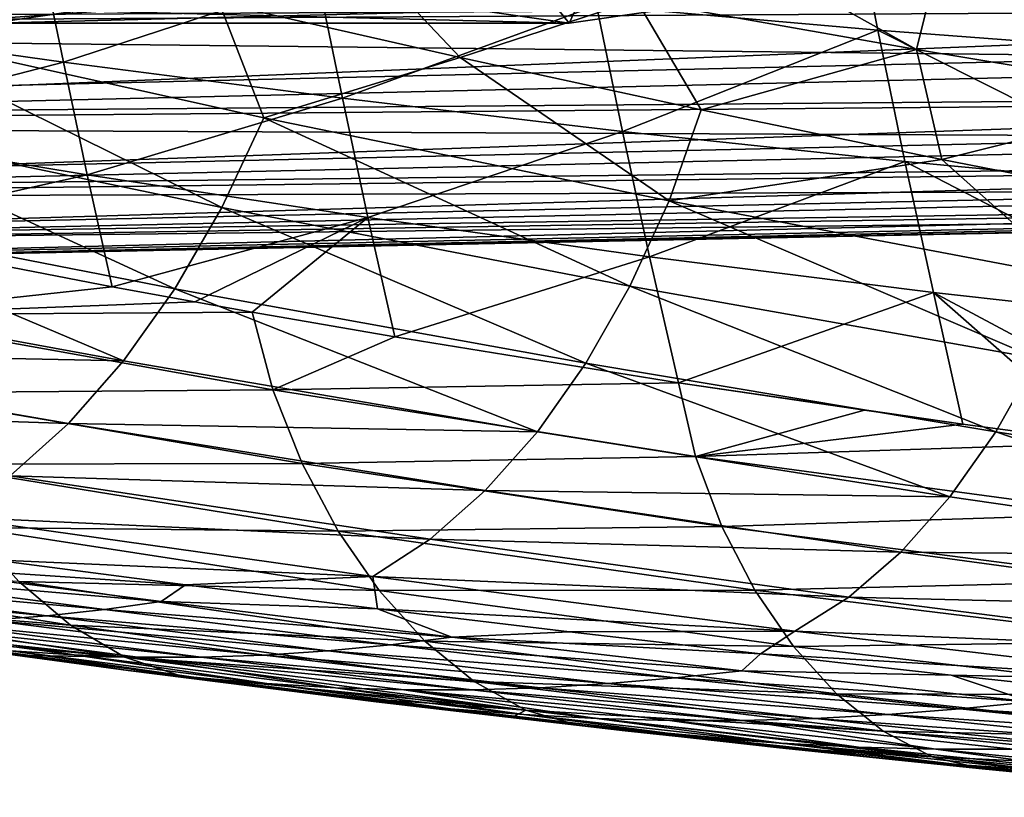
# Model space of a CAD drawing. Header units: metres. Extents: x 26 to 263, y -109 to 109.
# Tile 200 of 256: x 121 to 132, y -95 to -86. Entities that reach past the tile are written whole.
import ezdxf

# ---------------------------------------------------------------- set-up
doc = ezdxf.new("R2010")
doc.units = ezdxf.units.M
doc.layers.add('solid_500750', color=7, linetype='CONTINUOUS')

msp = doc.modelspace()

# ---------------------------------------------------------------- linework, layer by layer
at = {"layer": 'solid_500750'}
for points in [[(142.835907, -85.022903, 27.747726), (112.299622, -85.139938, 5.384217), (111.482887, -86.461159, 6.550637)], [(142.427933, -85.680412, 28.330374), (142.835907, -85.022903, 27.747726), (111.482887, -86.461159, 6.550637)], [(133.23732, -85.680466, 41.455917), (102.187202, -86.461159, 19.826248), (101.370468, -85.139938, 20.992668)], [(127.313187, -86.256027, 47.415985), (130.414871, -86.525284, 49.834915), (130.128113, -85.072647, 50.263351)], [(130.128113, -85.072647, 50.263351), (133.577332, -86.766457, 52.270332), (133.282303, -85.257858, 52.710804)], [(130.128113, -85.072647, 50.263351), (130.414871, -86.525284, 49.834915), (133.577332, -86.766457, 52.270332)], [(128.01564, -85.159019, 10.215549), (130.841751, -86.737587, 12.427862), (127.75618, -86.192406, 10.555118)], [(128.01564, -85.159019, 10.215549), (131.119324, -85.608528, 12.068605), (130.841751, -86.737587, 12.427862)], [(118.13134, -85.284988, 40.102859), (118.376518, -86.448654, 39.736805), (121.184654, -85.635529, 42.558533)], [(133.23732, -85.680466, 41.455917), (133.67363, -86.280136, 40.832802), (102.187202, -86.461159, 19.826248)], [(141.991623, -86.280083, 28.953482), (142.427933, -85.680412, 28.330374), (111.482887, -86.461159, 6.550637)], [(118.376518, -86.448654, 39.736805), (121.444031, -86.879524, 42.172085), (121.184654, -85.635529, 42.558533)], [(119.185287, -86.504272, 6.778853), (120.504379, -85.596565, 6.695921), (123.15892, -86.22612, 8.300906)], [(121.184654, -85.635529, 42.558533), (121.444031, -86.879524, 42.172085), (124.243164, -85.959297, 44.99485)], [(124.666718, -85.614952, 8.698808), (125.813507, -86.828308, 9.917003), (123.15892, -86.22612, 8.300906)], [(124.666718, -85.614952, 8.698808), (127.75618, -86.192406, 10.555118), (125.813507, -86.828308, 9.917003)], [(127.011887, -86.449997, 27.31642), (126.374336, -85.655968, 28.881218), (126.062653, -86.314171, 28.67207)], [(127.011887, -86.449997, 27.31642), (127.319321, -85.799896, 27.531637), (126.374336, -85.655968, 28.881218)], [(131.119324, -85.608528, 12.068605), (133.921844, -87.250633, 14.315664), (130.841751, -86.737587, 12.427862)], [(131.119324, -85.608528, 12.068605), (134.215912, -86.031845, 13.936238), (133.921844, -87.250633, 14.315664)], [(120.236542, -85.946449, 22.572271), (121.197502, -85.799843, 21.199877), (120.649033, -86.449997, 22.861097)], [(121.197502, -85.799843, 21.199877), (121.598267, -86.314171, 21.505447), (120.649033, -86.449997, 22.861097)], [(127.961128, -86.314171, 25.96077), (127.319321, -85.799896, 27.531637), (127.011887, -86.449997, 27.31642)], [(121.444031, -86.879524, 42.172085), (124.516815, -87.277084, 44.589493), (124.243164, -85.959297, 44.99485)], [(124.243164, -85.959297, 44.99485), (124.516815, -87.277084, 44.589493), (127.313187, -86.256027, 47.415985)], [(123.650696, -87.491631, 9.391374), (119.185287, -86.504272, 6.778853), (123.15892, -86.22612, 8.300906)], [(123.650696, -87.491631, 9.391374), (123.15892, -86.22612, 8.300906), (125.813507, -86.828308, 9.917003)], [(127.75618, -86.192406, 10.555118), (128.467804, -87.403152, 11.544188), (125.813507, -86.828308, 9.917003)], [(127.75618, -86.192406, 10.555118), (130.841751, -86.737587, 12.427862), (128.467804, -87.403152, 11.544188)], [(133.67363, -86.280136, 40.832802), (134.13559, -86.818268, 40.173069), (102.187202, -86.461159, 19.826248)], [(141.991623, -86.280083, 28.953482), (111.482887, -86.461159, 6.550637), (110.562332, -87.555397, 7.865334)], [(141.529678, -86.81823, 29.613211), (141.991623, -86.280083, 28.953482), (110.562332, -87.555397, 7.865334)], [(126.062653, -86.314171, 28.67207), (119.699791, -86.314171, 24.216747), (120.649033, -86.449997, 22.861097)], [(127.011887, -86.449997, 27.31642), (120.649033, -86.449997, 22.861097), (121.598267, -86.314171, 21.505447)], [(127.011887, -86.449997, 27.31642), (126.062653, -86.314171, 28.67207), (120.649033, -86.449997, 22.861097)], [(127.961128, -86.314171, 25.96077), (127.011887, -86.449997, 27.31642), (121.598267, -86.314171, 21.505447)], [(124.516815, -87.277084, 44.589493), (127.600487, -87.641167, 46.99332), (127.313187, -86.256027, 47.415985)], [(127.313187, -86.256027, 47.415985), (127.600487, -87.641167, 46.99332), (130.414871, -86.525284, 49.834915)], [(118.376518, -86.448654, 39.736805), (118.620331, -87.60788, 39.353897), (121.444031, -86.879524, 42.172085)], [(134.13559, -86.818268, 40.173069), (103.107765, -87.555397, 18.511551), (102.187202, -86.461159, 19.826248)], [(123.187714, -88.478851, 10.039253), (118.688004, -87.54496, 7.482454), (119.185287, -86.504272, 6.778853)], [(123.187714, -88.478851, 10.039253), (119.185287, -86.504272, 6.778853), (123.650696, -87.491631, 9.391374)], [(127.600487, -87.641167, 46.99332), (130.713181, -87.971756, 49.396744), (130.414871, -86.525284, 49.834915)], [(130.414871, -86.525284, 49.834915), (133.880829, -88.268913, 51.818943), (133.577332, -86.766457, 52.270332)], [(130.414871, -86.525284, 49.834915), (130.713181, -87.971756, 49.396744), (133.880829, -88.268913, 51.818943)], [(130.841751, -86.737587, 12.427862), (131.120895, -87.950409, 13.181844), (128.467804, -87.403152, 11.544188)], [(130.841751, -86.737587, 12.427862), (133.921844, -87.250633, 14.315664), (131.120895, -87.950409, 13.181844)], [(134.13559, -86.818268, 40.173069), (134.620331, -87.291565, 39.480782), (103.107765, -87.555397, 18.511551)], [(141.044937, -87.291527, 30.305494), (141.529678, -86.81823, 29.613211), (110.562332, -87.555397, 7.865334)], [(118.620331, -87.60788, 39.353897), (121.704041, -88.119514, 41.770409), (121.444031, -86.879524, 42.172085)], [(121.444031, -86.879524, 42.172085), (121.704041, -88.119514, 41.770409), (124.516815, -87.277084, 44.589493)], [(128.114349, -88.406868, 12.038301), (123.650696, -87.491631, 9.391374), (125.813507, -86.828308, 9.917003)], [(128.114349, -88.406868, 12.038301), (125.813507, -86.828308, 9.917003), (128.467804, -87.403152, 11.544188)], [(134.620331, -87.291565, 39.480782), (135.124878, -87.697083, 38.760212), (103.107765, -87.555397, 18.511551)], [(141.044937, -87.291527, 30.305494), (110.562332, -87.555397, 7.865334), (109.55851, -88.398209, 9.298939)], [(140.54039, -87.697052, 31.02606), (141.044937, -87.291527, 30.305494), (109.55851, -88.398209, 9.298939)], [(121.704041, -88.119514, 41.770409), (124.796074, -88.591248, 44.172421), (124.516815, -87.277084, 44.589493)], [(124.516815, -87.277084, 44.589493), (124.796074, -88.591248, 44.172421), (127.600487, -87.641167, 46.99332)], [(133.921844, -87.250633, 14.315664), (133.772568, -88.469948, 14.829745), (131.120895, -87.950409, 13.181844)], [(128.114349, -88.406868, 12.038301), (128.467804, -87.403152, 11.544188), (131.120895, -87.950409, 13.181844)], [(127.683014, -89.344688, 12.634171), (123.187714, -88.478851, 10.039253), (123.650696, -87.491631, 9.391374)], [(127.683014, -89.344688, 12.634171), (123.650696, -87.491631, 9.391374), (128.114349, -88.406868, 12.038301)], [(135.124878, -87.697083, 38.760212), (104.111588, -88.398209, 17.077944), (103.107765, -87.555397, 18.511551)], [(122.670593, -89.374344, 10.769495), (118.137337, -88.489059, 8.264787), (118.688004, -87.54496, 7.482454)], [(118.620331, -87.60788, 39.353897), (118.889145, -88.757034, 38.943497), (121.704041, -88.119514, 41.770409)], [(122.670593, -89.374344, 10.769495), (118.688004, -87.54496, 7.482454), (123.187714, -88.478851, 10.039253)], [(124.796074, -88.591248, 44.172421), (127.899704, -89.023064, 46.563293), (127.600487, -87.641167, 46.99332)], [(127.600487, -87.641167, 46.99332), (127.899704, -89.023064, 46.563293), (130.713181, -87.971756, 49.396744)], [(135.124878, -87.697083, 38.760212), (135.646118, -88.032341, 38.0158), (104.111588, -88.398209, 17.077944)], [(140.01915, -88.03231, 31.77047), (140.54039, -87.697052, 31.02606), (109.55851, -88.398209, 9.298939)], [(132.572906, -89.251503, 14.722082), (128.114349, -88.406868, 12.038301), (131.120895, -87.950409, 13.181844)], [(132.572906, -89.251503, 14.722082), (131.120895, -87.950409, 13.181844), (133.772568, -88.469948, 14.829745)], [(135.646118, -88.032341, 38.0158), (136.180847, -88.295265, 37.252136), (104.111588, -88.398209, 17.077944)], [(140.01915, -88.03231, 31.77047), (109.55851, -88.398209, 9.298939), (108.493851, -88.970764, 10.81943)], [(139.484421, -88.295242, 32.53413), (140.01915, -88.03231, 31.77047), (108.493851, -88.970764, 10.81943)], [(127.899704, -89.023064, 46.563293), (131.026093, -89.415298, 48.953053), (130.713181, -87.971756, 49.396744)], [(130.713181, -87.971756, 49.396744), (134.19072, -89.768768, 51.356869), (133.880829, -88.268913, 51.818943)], [(130.713181, -87.971756, 49.396744), (131.026093, -89.415298, 48.953053), (134.19072, -89.768768, 51.356869)], [(121.704041, -88.119514, 41.770409), (118.889145, -88.757034, 38.943497), (121.977882, -89.352562, 41.342892)], [(121.704041, -88.119514, 41.770409), (121.977882, -89.352562, 41.342892), (124.796074, -88.591248, 44.172421)], [(136.180847, -88.295265, 37.252136), (105.176247, -88.970764, 15.557452), (104.111588, -88.398209, 17.077944)], [(136.180847, -88.295265, 37.252136), (136.725754, -88.48423, 36.473927), (105.176247, -88.970764, 15.557452)], [(138.939514, -88.484215, 33.312336), (139.484421, -88.295242, 32.53413), (108.493851, -88.970764, 10.81943)], [(136.725754, -88.48423, 36.473927), (137.277481, -88.598076, 35.685974), (105.176247, -88.970764, 15.557452)], [(138.939514, -88.484215, 33.312336), (108.493851, -88.970764, 10.81943), (107.392128, -89.260277, 12.392846)], [(138.387787, -88.598068, 34.100292), (138.939514, -88.484215, 33.312336), (107.392128, -89.260277, 12.392846)], [(122.10569, -90.170219, 11.573256), (117.538017, -89.33065, 9.119222), (118.137337, -88.489059, 8.264787)], [(122.10569, -90.170219, 11.573256), (118.137337, -88.489059, 8.264787), (122.670593, -89.374344, 10.769495)], [(127.196617, -90.195587, 13.316305), (122.670593, -89.374344, 10.769495), (123.187714, -88.478851, 10.039253)], [(127.196617, -90.195587, 13.316305), (123.187714, -88.478851, 10.039253), (127.683014, -89.344688, 12.634171)], [(132.170471, -90.143532, 15.269822), (127.683014, -89.344688, 12.634171), (128.114349, -88.406868, 12.038301)], [(132.170471, -90.143532, 15.269822), (128.114349, -88.406868, 12.038301), (132.572906, -89.251503, 14.722082)], [(137.277481, -88.598076, 35.685974), (106.277969, -89.260277, 13.984036), (105.176247, -88.970764, 15.557452)], [(137.277481, -88.598076, 35.685974), (137.832642, -88.636101, 34.893131), (106.277969, -89.260277, 13.984036)], [(137.832642, -88.636101, 34.893131), (138.387787, -88.598068, 34.100292), (107.392128, -89.260277, 12.392846)], [(124.796074, -88.591248, 44.172421), (121.977882, -89.352562, 41.342892), (122.891251, -89.519493, 42.049061)], [(124.796074, -88.591248, 44.172421), (122.891251, -89.519493, 42.049061), (123.521034, -89.632149, 42.535091)], [(124.796074, -88.591248, 44.172421), (123.521034, -89.632149, 42.535091), (125.093391, -89.904732, 43.745468)], [(124.796074, -88.591248, 44.172421), (125.093391, -89.904732, 43.745468), (127.899704, -89.023064, 46.563293)], [(137.832642, -88.636101, 34.893131), (107.392128, -89.260277, 12.392846), (106.277969, -89.260277, 13.984036)], [(121.977882, -89.352562, 41.342892), (118.889145, -88.757034, 38.943497), (119.146049, -89.66272, 38.503124)], [(127.899704, -89.023064, 46.563293), (125.093391, -89.904732, 43.745468), (128.217026, -90.40947, 46.137112)], [(127.899704, -89.023064, 46.563293), (128.217026, -90.40947, 46.137112), (131.026093, -89.415298, 48.953053)], [(116.894791, -90.06382, 10.039114), (117.538017, -89.33065, 9.119222), (122.10569, -90.170219, 11.573256)], [(122.891251, -89.519493, 42.049061), (121.977882, -89.352562, 41.342892), (119.146049, -89.66272, 38.503124)], [(126.663216, -90.949577, 14.073549), (122.10569, -90.170219, 11.573256), (122.670593, -89.374344, 10.769495)], [(126.663216, -90.949577, 14.073549), (122.670593, -89.374344, 10.769495), (127.196617, -90.195587, 13.316305)], [(131.712677, -90.952606, 15.906867), (127.196617, -90.195587, 13.316305), (127.683014, -89.344688, 12.634171)], [(131.712677, -90.952606, 15.906867), (127.683014, -89.344688, 12.634171), (132.170471, -90.143532, 15.269822)], [(131.026093, -89.415298, 48.953053), (128.217026, -90.40947, 46.137112), (131.350342, -90.866676, 48.519424)], [(131.026093, -89.415298, 48.953053), (132.918518, -91.077087, 49.705578), (134.507187, -91.27774, 50.903114)], [(131.026093, -89.415298, 48.953053), (131.350342, -90.866676, 48.519424), (132.918518, -91.077087, 49.705578)], [(131.026093, -89.415298, 48.953053), (134.507187, -91.27774, 50.903114), (134.19072, -89.768768, 51.356869)], [(123.521034, -89.632149, 42.535091), (122.891251, -89.519493, 42.049061), (119.146049, -89.66272, 38.503124)], [(123.74868, -90.488281, 42.146084), (123.521034, -89.632149, 42.535091), (119.146049, -89.66272, 38.503124)], [(123.74868, -90.488281, 42.146084), (119.146049, -89.66272, 38.503124), (119.504105, -90.522217, 37.960453)], [(125.093391, -89.904732, 43.745468), (123.521034, -89.632149, 42.535091), (123.74868, -90.488281, 42.146084)], [(128.217026, -90.40947, 46.137112), (125.093391, -89.904732, 43.745468), (123.74868, -90.488281, 42.146084)], [(116.212334, -90.68264, 11.017776), (116.894791, -90.06382, 10.039114), (121.498863, -90.85923, 12.442459)], [(121.498863, -90.85923, 12.442459), (116.894791, -90.06382, 10.039114), (122.10569, -90.170219, 11.573256)], [(121.498863, -90.85923, 12.442459), (122.10569, -90.170219, 11.573256), (126.663216, -90.949577, 14.073549)], [(131.208862, -91.66716, 16.620306), (126.663216, -90.949577, 14.073549), (127.196617, -90.195587, 13.316305)], [(131.208862, -91.66716, 16.620306), (127.196617, -90.195587, 13.316305), (131.712677, -90.952606, 15.906867)], [(136.217545, -91.645027, 18.540554), (131.712677, -90.952606, 15.906867), (132.170471, -90.143532, 15.269822)], [(128.40387, -91.2211, 45.776863), (128.217026, -90.40947, 46.137112), (123.74868, -90.488281, 42.146084)], [(130.26741, -90.714211, 47.697918), (128.217026, -90.40947, 46.137112), (128.40387, -91.2211, 45.776863)], [(131.350342, -90.866676, 48.519424), (128.217026, -90.40947, 46.137112), (130.26741, -90.714211, 47.697918)], [(124.07222, -91.301682, 41.645432), (123.74868, -90.488281, 42.146084), (119.504105, -90.522217, 37.960453)], [(124.07222, -91.301682, 41.645432), (119.504105, -90.522217, 37.960453), (119.931496, -91.307419, 37.330864)], [(128.40387, -91.2211, 45.776863), (123.74868, -90.488281, 42.146084), (124.07222, -91.301682, 41.645432)], [(120.855804, -91.434174, 13.368947), (116.212334, -90.68264, 11.017776), (121.498863, -90.85923, 12.442459)], [(131.350342, -90.866676, 48.519424), (130.26741, -90.714211, 47.697918), (128.40387, -91.2211, 45.776863)], [(120.855804, -91.434174, 13.368947), (121.498863, -90.85923, 12.442459), (126.089798, -91.598083, 14.896351)], [(126.089798, -91.598083, 14.896351), (121.498863, -90.85923, 12.442459), (126.663216, -90.949577, 14.073549)], [(131.350342, -90.866676, 48.519424), (128.40387, -91.2211, 45.776863), (132.918518, -91.077087, 49.705578)], [(126.089798, -91.598083, 14.896351), (126.663216, -90.949577, 14.073549), (131.208862, -91.66716, 16.620306)], [(135.741394, -92.322632, 19.212952), (131.208862, -91.66716, 16.620306), (131.712677, -90.952606, 15.906867)], [(135.741394, -92.322632, 19.212952), (131.712677, -90.952606, 15.906867), (136.217545, -91.645027, 18.540554)], [(128.40387, -91.2211, 45.776863), (133.08049, -91.855438, 49.369644), (132.918518, -91.077087, 49.705578)], [(128.695129, -91.993408, 45.311039), (128.40387, -91.2211, 45.776863), (124.07222, -91.301682, 41.645432)], [(128.695129, -91.993408, 45.311039), (133.08049, -91.855438, 49.369644), (128.40387, -91.2211, 45.776863)], [(124.467575, -92.043945, 41.058125), (124.07222, -91.301682, 41.645432), (119.931496, -91.307419, 37.330864)], [(124.467575, -92.043945, 41.058125), (119.931496, -91.307419, 37.330864), (120.41655, -92.003761, 36.630844)], [(128.695129, -91.993408, 45.311039), (124.07222, -91.301682, 41.645432), (124.467575, -92.043945, 41.058125)], [(120.182671, -91.887192, 14.343803), (120.855804, -91.434174, 13.368947), (125.483109, -92.132561, 15.775032)], [(125.483109, -92.132561, 15.775032), (120.855804, -91.434174, 13.368947), (126.089798, -91.598083, 14.896351)], [(125.483109, -92.132561, 15.775032), (126.089798, -91.598083, 14.896351), (130.666946, -92.277557, 17.399446)], [(130.666946, -92.277557, 17.399446), (126.089798, -91.598083, 14.896351), (131.208862, -91.66716, 16.620306)], [(130.666946, -92.277557, 17.399446), (131.208862, -91.66716, 16.620306), (135.741394, -92.322632, 19.212952)], [(128.695129, -91.993408, 45.311039), (133.347031, -92.592659, 48.934669), (133.08049, -91.855438, 49.369644)], [(124.850914, -92.543091, 16.698334), (120.182671, -91.887192, 14.343803), (125.483109, -92.132561, 15.775032)], [(120.664932, -92.362869, 15.919201), (120.182671, -91.887192, 14.343803), (124.850914, -92.543091, 16.698334)], [(124.922058, -92.699844, 40.402008), (120.41655, -92.003761, 36.630844), (120.949432, -92.599266, 35.87426)], [(124.922058, -92.699844, 40.402008), (124.467575, -92.043945, 41.058125), (120.41655, -92.003761, 36.630844)], [(129.059738, -92.696632, 44.759884), (128.695129, -91.993408, 45.311039), (124.467575, -92.043945, 41.058125)], [(129.059738, -92.696632, 44.759884), (124.467575, -92.043945, 41.058125), (124.922058, -92.699844, 40.402008)], [(129.059738, -92.696632, 44.759884), (133.347031, -92.592659, 48.934669), (128.695129, -91.993408, 45.311039)], [(124.850914, -92.543091, 16.698334), (125.483109, -92.132561, 15.775032), (130.094467, -92.774231, 18.233425)], [(130.094467, -92.774231, 18.233425), (125.483109, -92.132561, 15.775032), (130.666946, -92.277557, 17.399446)], [(130.094467, -92.774231, 18.233425), (130.666946, -92.277557, 17.399446), (135.229019, -92.897369, 19.951223)], [(135.229019, -92.897369, 19.951223), (130.666946, -92.277557, 17.399446), (135.741394, -92.322632, 19.212952)], [(121.520576, -93.081223, 35.074509), (117.124626, -92.386726, 31.157724), (117.75811, -92.782707, 30.273012)], [(121.520576, -93.081223, 35.074509), (120.949432, -92.599266, 35.87426), (117.124626, -92.386726, 31.157724)], [(118.734299, -92.496696, 17.194872), (119.302269, -92.404381, 16.36005), (122.517418, -92.821907, 18.036898)], [(119.302269, -92.404381, 16.36005), (120.664932, -92.362869, 15.919201), (122.786766, -92.636177, 16.949978)], [(122.517418, -92.821907, 18.036898), (119.302269, -92.404381, 16.36005), (122.786766, -92.636177, 16.949978)], [(122.786766, -92.636177, 16.949978), (120.664932, -92.362869, 15.919201), (124.850914, -92.543091, 16.698334)], [(118.158203, -92.569366, 18.027067), (118.734299, -92.496696, 17.194872), (121.892967, -92.90847, 18.960411)], [(121.892967, -92.90847, 18.960411), (118.734299, -92.496696, 17.194872), (122.517418, -92.821907, 18.036898)], [(117.577957, -92.620766, 18.857744), (118.158203, -92.569366, 18.027067), (121.258011, -92.977348, 19.87932)], [(120.617989, -93.026474, 20.795713), (117.577957, -92.620766, 18.857744), (121.258011, -92.977348, 19.87932)], [(121.258011, -92.977348, 19.87932), (118.158203, -92.569366, 18.027067), (121.892967, -92.90847, 18.960411)], [(125.42511, -93.256996, 39.691925), (120.949432, -92.599266, 35.87426), (121.520576, -93.081223, 35.074509)], [(125.42511, -93.256996, 39.691925), (124.922058, -92.699844, 40.402008), (120.949432, -92.599266, 35.87426)], [(124.903862, -92.899765, 17.993361), (122.786766, -92.636177, 16.949978), (124.850914, -92.543091, 16.698334)], [(129.500427, -93.145668, 19.109188), (124.850914, -92.543091, 16.698334), (130.094467, -92.774231, 18.233425)], [(124.903862, -92.899765, 17.993361), (124.850914, -92.543091, 16.698334), (129.500427, -93.145668, 19.109188)], [(129.059738, -92.696632, 44.759884), (133.686996, -93.261269, 48.417248), (133.347031, -92.592659, 48.934669)], [(122.517418, -92.821907, 18.036898), (122.786766, -92.636177, 16.949978), (124.903862, -92.899765, 17.993361)], [(129.484589, -93.315552, 44.141834), (129.059738, -92.696632, 44.759884), (124.922058, -92.699844, 40.402008)], [(129.484589, -93.315552, 44.141834), (124.922058, -92.699844, 40.402008), (125.42511, -93.256996, 39.691925)], [(129.484589, -93.315552, 44.141834), (133.686996, -93.261269, 48.417248), (129.059738, -92.696632, 44.759884)], [(122.118385, -93.434677, 34.247822), (117.75811, -92.782707, 30.273012), (118.406662, -93.032951, 29.382416)], [(122.118385, -93.434677, 34.247822), (121.520576, -93.081223, 35.074509), (117.75811, -92.782707, 30.273012)], [(121.892967, -92.90847, 18.960411), (122.517418, -92.821907, 18.036898), (125.72287, -93.214531, 19.738445)], [(125.72287, -93.214531, 19.738445), (122.517418, -92.821907, 18.036898), (124.903862, -92.899765, 17.993361)], [(129.500427, -93.145668, 19.109188), (130.094467, -92.774231, 18.233425), (134.688553, -93.35894, 20.74366)], [(134.688553, -93.35894, 20.74366), (130.094467, -92.774231, 18.233425), (135.229019, -92.897369, 19.951223)], [(121.258011, -92.977348, 19.87932), (121.892967, -92.90847, 18.960411), (125.04454, -93.296776, 20.745277)], [(125.04454, -93.296776, 20.745277), (121.892967, -92.90847, 18.960411), (125.72287, -93.214531, 19.738445)], [(127.015617, -93.153595, 19.049105), (124.903862, -92.899765, 17.993361), (129.500427, -93.145668, 19.109188)], [(125.72287, -93.214531, 19.738445), (124.903862, -92.899765, 17.993361), (127.015617, -93.153595, 19.049105)], [(122.118385, -93.434677, 34.247822), (118.406662, -93.032951, 29.382416), (119.426071, -93.181915, 30.347105)], [(121.561508, -93.409286, 25.736698), (118.692093, -93.026146, 23.546152), (119.33448, -93.052116, 22.629957)], [(120.86219, -93.362061, 26.732487), (118.692093, -93.026146, 23.546152), (121.561508, -93.409286, 25.736698)], [(119.33448, -93.052116, 22.629957), (119.976822, -93.052231, 21.712639), (122.959709, -93.434303, 23.741465)], [(122.260689, -93.434189, 24.739702), (119.33448, -93.052116, 22.629957), (122.959709, -93.434303, 23.741465)], [(121.561508, -93.409286, 25.736698), (119.33448, -93.052116, 22.629957), (122.260689, -93.434189, 24.739702)], [(119.976822, -93.052231, 21.712639), (120.617989, -93.026474, 20.795713), (123.657356, -93.409599, 22.743544)], [(122.959709, -93.434303, 23.741465), (119.976822, -93.052231, 21.712639), (123.657356, -93.409599, 22.743544)], [(120.617989, -93.026474, 20.795713), (121.258011, -92.977348, 19.87932), (124.353867, -93.362564, 21.746058)], [(123.657356, -93.409599, 22.743544), (120.617989, -93.026474, 20.795713), (124.353867, -93.362564, 21.746058)], [(124.353867, -93.362564, 21.746058), (121.258011, -92.977348, 19.87932), (125.04454, -93.296776, 20.745277)], [(125.966705, -93.701736, 38.941872), (121.520576, -93.081223, 35.074509), (122.118385, -93.434677, 34.247822)], [(125.966705, -93.701736, 38.941872), (125.42511, -93.256996, 39.691925), (121.520576, -93.081223, 35.074509)], [(125.72287, -93.214531, 19.738445), (127.015617, -93.153595, 19.049105), (129.12207, -93.39769, 20.117268)], [(129.12207, -93.39769, 20.117268), (127.015617, -93.153595, 19.049105), (129.500427, -93.145668, 19.109188)], [(129.12207, -93.39769, 20.117268), (129.500427, -93.145668, 19.109188), (134.129807, -93.694778, 21.576)], [(134.129807, -93.694778, 21.576), (129.500427, -93.145668, 19.109188), (134.688553, -93.35894, 20.74366)], [(121.075356, -93.414589, 31.893793), (122.118385, -93.434677, 34.247822), (119.426071, -93.181915, 30.347105)], [(122.156693, -93.581711, 31.118021), (121.075356, -93.414589, 31.893793), (119.426071, -93.181915, 30.347105)], [(122.156693, -93.581711, 31.118021), (119.426071, -93.181915, 30.347105), (119.443756, -93.213676, 28.705853)], [(122.156693, -93.581711, 31.118021), (119.443756, -93.213676, 28.705853), (120.157501, -93.296074, 27.723686)], [(125.04454, -93.296776, 20.745277), (125.72287, -93.214531, 19.738445), (128.916946, -93.58252, 21.463442)], [(129.958679, -93.837791, 43.472256), (125.42511, -93.256996, 39.691925), (125.966705, -93.701736, 38.941872)], [(129.958679, -93.837791, 43.472256), (129.484589, -93.315552, 44.141834), (125.42511, -93.256996, 39.691925)], [(128.916946, -93.58252, 21.463442), (125.72287, -93.214531, 19.738445), (129.12207, -93.39769, 20.117268)], [(129.484589, -93.315552, 44.141834), (134.087555, -93.847061, 47.835331), (133.686996, -93.261269, 48.417248)], [(122.925583, -93.661087, 30.060488), (120.157501, -93.296074, 27.723686), (120.86219, -93.362061, 26.732487)], [(122.156693, -93.581711, 31.118021), (120.157501, -93.296074, 27.723686), (122.925583, -93.661087, 30.060488)], [(123.684738, -93.724655, 28.993551), (120.86219, -93.362061, 26.732487), (121.561508, -93.409286, 25.736698)], [(122.925583, -93.661087, 30.060488), (120.86219, -93.362061, 26.732487), (123.684738, -93.724655, 28.993551)], [(123.657356, -93.409599, 22.743544), (124.353867, -93.362564, 21.746058), (127.443489, -93.725143, 23.625725)], [(124.353867, -93.362564, 21.746058), (125.04454, -93.296776, 20.745277), (128.186768, -93.661774, 22.547922)], [(127.443489, -93.725143, 23.625725), (124.353867, -93.362564, 21.746058), (128.186768, -93.661774, 22.547922)], [(128.186768, -93.661774, 22.547922), (125.04454, -93.296776, 20.745277), (128.916946, -93.58252, 21.463442)], [(129.958679, -93.837791, 43.472256), (134.087555, -93.847061, 47.835331), (129.484589, -93.315552, 44.141834)], [(121.075356, -93.414589, 31.893793), (122.730644, -93.637917, 33.428677), (122.118385, -93.434677, 34.247822)], [(122.156693, -93.581711, 31.118021), (122.730644, -93.637917, 33.428677), (121.075356, -93.414589, 31.893793)], [(124.43779, -93.769989, 27.921658), (121.561508, -93.409286, 25.736698), (122.260689, -93.434189, 24.739702)], [(123.684738, -93.724655, 28.993551), (121.561508, -93.409286, 25.736698), (124.43779, -93.769989, 27.921658)], [(126.534584, -94.017784, 38.169014), (122.118385, -93.434677, 34.247822), (122.730644, -93.637917, 33.428677)], [(126.534584, -94.017784, 38.169014), (125.966705, -93.701736, 38.941872), (122.118385, -93.434677, 34.247822)], [(122.260689, -93.434189, 24.739702), (122.959709, -93.434303, 23.741465), (125.943039, -93.793953, 25.774046)], [(125.190605, -93.793854, 26.848558), (122.260689, -93.434189, 24.739702), (125.943039, -93.793953, 25.774046)], [(124.43779, -93.769989, 27.921658), (122.260689, -93.434189, 24.739702), (125.190605, -93.793854, 26.848558)], [(122.959709, -93.434303, 23.741465), (123.657356, -93.409599, 22.743544), (126.693848, -93.770287, 24.699713)], [(125.943039, -93.793953, 25.774046), (122.959709, -93.434303, 23.741465), (126.693848, -93.770287, 24.699713)], [(126.693848, -93.770287, 24.699713), (123.657356, -93.409599, 22.743544), (127.443489, -93.725143, 23.625725)], [(128.916946, -93.58252, 21.463442), (129.12207, -93.39769, 20.117268), (131.223434, -93.632111, 21.198019)], [(131.223434, -93.632111, 21.198019), (129.12207, -93.39769, 20.117268), (134.129807, -93.694778, 21.576)], [(124.886101, -93.925354, 33.510258), (122.730644, -93.637917, 33.428677), (122.156693, -93.581711, 31.118021)], [(124.886101, -93.925354, 33.510258), (122.156693, -93.581711, 31.118021), (122.925583, -93.661087, 30.060488)], [(128.186768, -93.661774, 22.547922), (128.916946, -93.58252, 21.463442), (132.097931, -93.926132, 23.210678)], [(132.097931, -93.926132, 23.210678), (128.916946, -93.58252, 21.463442), (131.223434, -93.632111, 21.198019)], [(126.534584, -94.017784, 38.169014), (122.730644, -93.637917, 33.428677), (124.555733, -93.872543, 35.100845)], [(124.886101, -93.925354, 33.510258), (124.555733, -93.872543, 35.100845), (122.730644, -93.637917, 33.428677)], [(125.704994, -94.002907, 32.380806), (122.925583, -93.661087, 30.060488), (123.684738, -93.724655, 28.993551)], [(124.886101, -93.925354, 33.510258), (122.925583, -93.661087, 30.060488), (125.704994, -94.002907, 32.380806)], [(130.471832, -94.249123, 42.765297), (125.966705, -93.701736, 38.941872), (126.534584, -94.017784, 38.169014)], [(130.471832, -94.249123, 42.765297), (129.958679, -93.837791, 43.472256), (125.966705, -93.701736, 38.941872)], [(127.443489, -93.725143, 23.625725), (128.186768, -93.661774, 22.547922), (131.317398, -94.003578, 24.366804)], [(131.317398, -94.003578, 24.366804), (128.186768, -93.661774, 22.547922), (132.097931, -93.926132, 23.210678)], [(133.319962, -93.856888, 22.291531), (131.223434, -93.632111, 21.198019), (134.129807, -93.694778, 21.576)], [(132.097931, -93.926132, 23.210678), (131.223434, -93.632111, 21.198019), (133.319962, -93.856888, 22.291531)], [(126.515068, -94.064743, 31.242668), (123.684738, -93.724655, 28.993551), (124.43779, -93.769989, 27.921658)], [(125.704994, -94.002907, 32.380806), (123.684738, -93.724655, 28.993551), (126.515068, -94.064743, 31.242668)], [(127.318741, -94.108429, 30.099453), (124.43779, -93.769989, 27.921658), (125.190605, -93.793854, 26.848558)], [(126.515068, -94.064743, 31.242668), (124.43779, -93.769989, 27.921658), (127.318741, -94.108429, 30.099453)], [(125.190605, -93.793854, 26.848558), (125.943039, -93.793953, 25.774046), (128.924606, -94.131386, 27.808859)], [(128.122025, -94.131287, 28.954985), (125.190605, -93.793854, 26.848558), (128.924606, -94.131386, 27.808859)], [(127.318741, -94.108429, 30.099453), (125.190605, -93.793854, 26.848558), (128.122025, -94.131287, 28.954985)], [(125.943039, -93.793953, 25.774046), (126.693848, -93.770287, 24.699713), (129.725235, -94.108719, 26.662682)], [(128.924606, -94.131386, 27.808859), (125.943039, -93.793953, 25.774046), (129.725235, -94.108719, 26.662682)], [(126.693848, -93.770287, 24.699713), (127.443489, -93.725143, 23.625725), (130.524597, -94.065216, 25.516752)], [(129.725235, -94.108719, 26.662682), (126.693848, -93.770287, 24.699713), (130.524597, -94.065216, 25.516752)], [(130.524597, -94.065216, 25.516752), (127.443489, -93.725143, 23.625725), (131.317398, -94.003578, 24.366804)], [(126.387894, -94.096039, 36.758369), (126.534584, -94.017784, 38.169014), (124.555733, -93.872543, 35.100845)], [(127.63028, -94.244865, 35.881371), (126.387894, -94.096039, 36.758369), (124.555733, -93.872543, 35.100845)], [(127.63028, -94.244865, 35.881371), (124.555733, -93.872543, 35.100845), (124.886101, -93.925354, 33.510258)], [(127.63028, -94.244865, 35.881371), (124.886101, -93.925354, 33.510258), (125.704994, -94.002907, 32.380806)], [(129.958679, -93.837791, 43.472256), (134.537735, -94.338211, 47.204185), (134.087555, -93.847061, 47.835331)], [(130.471832, -94.249123, 42.765297), (134.537735, -94.338211, 47.204185), (129.958679, -93.837791, 43.472256)], [(131.317398, -94.003578, 24.366804), (132.097931, -93.926132, 23.210678), (135.264114, -94.245613, 24.978952)], [(128.49353, -94.321648, 34.683052), (125.704994, -94.002907, 32.380806), (126.515068, -94.064743, 31.242668)], [(127.63028, -94.244865, 35.881371), (125.704994, -94.002907, 32.380806), (128.49353, -94.321648, 34.683052)], [(126.387894, -94.096039, 36.758369), (127.110283, -94.180893, 37.406124), (126.534584, -94.017784, 38.169014)], [(131.011673, -94.532616, 42.038273), (126.534584, -94.017784, 38.169014), (127.110283, -94.180893, 37.406124)], [(131.011673, -94.532616, 42.038273), (130.471832, -94.249123, 42.765297), (126.534584, -94.017784, 38.169014)], [(130.524597, -94.065216, 25.516752), (131.317398, -94.003578, 24.366804), (134.434189, -94.322311, 26.200386)], [(134.434189, -94.322311, 26.200386), (131.317398, -94.003578, 24.366804), (135.264114, -94.245613, 24.978952)], [(127.63028, -94.244865, 35.881371), (127.110283, -94.180893, 37.406124), (126.387894, -94.096039, 36.758369)], [(129.350937, -94.382446, 33.47821), (126.515068, -94.064743, 31.242668), (127.318741, -94.108429, 30.099453)], [(128.49353, -94.321648, 34.683052), (126.515068, -94.064743, 31.242668), (129.350937, -94.382446, 33.47821)], [(130.202148, -94.424767, 32.268505), (127.318741, -94.108429, 30.099453), (128.122025, -94.131287, 28.954985)], [(129.350937, -94.382446, 33.47821), (127.318741, -94.108429, 30.099453), (130.202148, -94.424767, 32.268505)], [(131.052765, -94.446701, 31.057446), (128.122025, -94.131287, 28.954985), (128.924606, -94.131386, 27.808859)], [(130.202148, -94.424767, 32.268505), (128.122025, -94.131287, 28.954985), (131.052765, -94.446701, 31.057446)], [(128.924606, -94.131386, 27.808859), (129.725235, -94.108719, 26.662682), (132.749252, -94.425041, 28.630913)], [(131.902237, -94.4468, 29.844374), (128.924606, -94.131386, 27.808859), (132.749252, -94.425041, 28.630913)], [(131.052765, -94.446701, 31.057446), (128.924606, -94.131386, 27.808859), (131.902237, -94.4468, 29.844374)], [(129.725235, -94.108719, 26.662682), (130.524597, -94.065216, 25.516752), (133.594864, -94.382904, 27.417574)], [(132.749252, -94.425041, 28.630913), (129.725235, -94.108719, 26.662682), (133.594864, -94.382904, 27.417574)], [(133.594864, -94.382904, 27.417574), (130.524597, -94.065216, 25.516752), (134.434189, -94.322311, 26.200386)], [(131.011673, -94.532616, 42.038273), (127.110283, -94.180893, 37.406124), (129.331406, -94.430412, 39.377453)], [(130.387695, -94.54052, 38.230305), (129.331406, -94.430412, 39.377453), (127.110283, -94.180893, 37.406124)], [(130.387695, -94.54052, 38.230305), (127.110283, -94.180893, 37.406124), (127.63028, -94.244865, 35.881371)], [(130.387695, -94.54052, 38.230305), (127.63028, -94.244865, 35.881371), (128.49353, -94.321648, 34.683052)], [(130.471832, -94.249123, 42.765297), (135.027664, -94.720482, 46.537479), (134.537735, -94.338211, 47.204185)], [(131.011673, -94.532616, 42.038273), (135.027664, -94.720482, 46.537479), (130.471832, -94.249123, 42.765297)], [(131.28923, -94.617432, 36.965832), (128.49353, -94.321648, 34.683052), (129.350937, -94.382446, 33.47821)], [(130.387695, -94.54052, 38.230305), (128.49353, -94.321648, 34.683052), (131.28923, -94.617432, 36.965832)], [(131.562653, -94.664078, 41.327126), (131.011673, -94.532616, 42.038273), (129.331406, -94.430412, 39.377453)], [(130.387695, -94.54052, 38.230305), (131.562653, -94.664078, 41.327126), (129.331406, -94.430412, 39.377453)], [(132.190353, -94.677856, 35.698753), (129.350937, -94.382446, 33.47821), (130.202148, -94.424767, 32.268505)], [(131.28923, -94.617432, 36.965832), (129.350937, -94.382446, 33.47821), (132.190353, -94.677856, 35.698753)], [(133.086075, -94.719147, 34.427433), (130.202148, -94.424767, 32.268505), (131.052765, -94.446701, 31.057446)], [(132.190353, -94.677856, 35.698753), (130.202148, -94.424767, 32.268505), (133.086075, -94.719147, 34.427433)], [(133.980927, -94.74025, 33.154598), (131.052765, -94.446701, 31.057446), (131.902237, -94.4468, 29.844374)], [(133.086075, -94.719147, 34.427433), (131.052765, -94.446701, 31.057446), (133.980927, -94.74025, 33.154598)], [(133.16304, -94.813148, 40.56052), (131.562653, -94.664078, 41.327126), (130.387695, -94.54052, 38.230305)], [(133.16304, -94.813148, 40.56052), (130.387695, -94.54052, 38.230305), (131.28923, -94.617432, 36.965832)], [(131.011673, -94.532616, 42.038273), (135.545578, -94.977242, 45.851578), (135.027664, -94.720482, 46.537479)], [(131.562653, -94.664078, 41.327126), (135.545578, -94.977242, 45.851578), (131.011673, -94.532616, 42.038273)], [(134.099258, -94.890297, 39.234295), (131.28923, -94.617432, 36.965832), (132.190353, -94.677856, 35.698753)], [(133.16304, -94.813148, 40.56052), (131.28923, -94.617432, 36.965832), (134.099258, -94.890297, 39.234295)], [(133.452087, -94.848907, 42.954353), (135.545578, -94.977242, 45.851578), (131.562653, -94.664078, 41.327126)], [(133.16304, -94.813148, 40.56052), (133.452087, -94.848907, 42.954353), (131.562653, -94.664078, 41.327126)]]:
    msp.add_3dface(points, dxfattribs=at)

doc.saveas('drawing.dxf')
